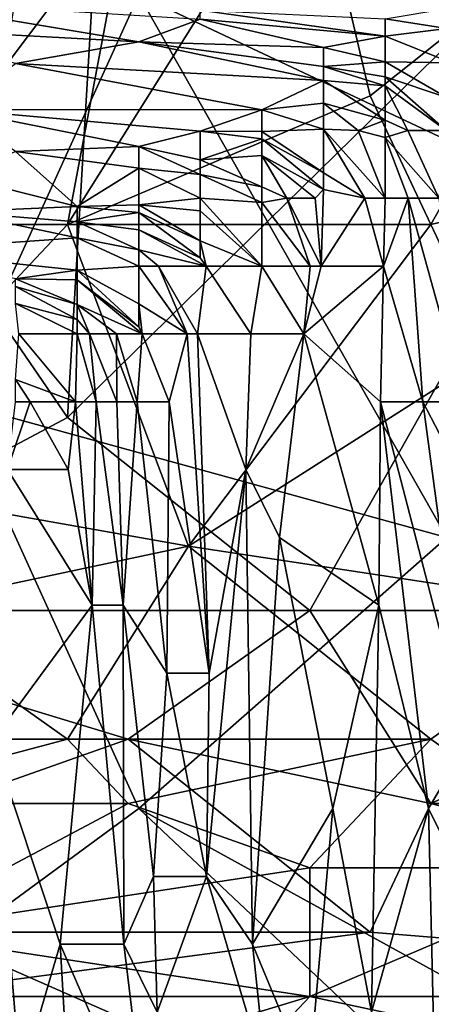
# Model space of a CAD drawing. Extents: x -0.375 to 0.375, y -0.309 to 0.309.
# Tile 20 of 226: x -0.227 to -0.213, y -0.278 to -0.244. Entities that reach past the tile are written whole.
import ezdxf

# ---------------------------------------------------------------- set-up
doc = ezdxf.new("R2010")
doc.units = 0

msp = doc.modelspace()

# ---------------------------------------------------------------- linework, layer by layer
for points in [[(-0.242089, -0.232982, 0.444728), (-0.223147, -0.221795, 0.444644), (-0.225252, -0.257594, 0.444608)], [(-0.197892, -0.230745, 0.444625), (-0.225252, -0.257594, 0.444608), (-0.223147, -0.221795, 0.444644)], [(-0.216834, -0.264306, 0.444599), (-0.225252, -0.257594, 0.444608), (-0.197892, -0.230745, 0.444625)], [(-0.216834, -0.264306, 0.444599), (-0.197892, -0.230745, 0.444625), (-0.197892, -0.264306, 0.444593)], [(-0.225252, -0.257594, 0.444608), (-0.23788, -0.264306, 0.444643), (-0.242089, -0.232982, 0.444728)], [(-0.235775, -0.237457, 0.559915), (-0.231566, -0.250882, 0.558185), (-0.223147, -0.23522, 0.562901)], [(-0.231566, -0.250882, 0.558185), (-0.223147, -0.239694, 0.562072), (-0.223147, -0.23522, 0.562901)], [(-0.225252, -0.250882, 0.559194), (-0.214729, -0.246407, 0.561664), (-0.216834, -0.237457, 0.563462)], [(-0.225252, -0.250882, 0.559194), (-0.216834, -0.237457, 0.563462), (-0.223147, -0.239694, 0.562072)], [(-0.20631, -0.239694, 0.564167), (-0.216834, -0.237457, 0.563462), (-0.214729, -0.246407, 0.561664)], [(-0.223147, -0.239694, 0.562072), (-0.231566, -0.250882, 0.558185), (-0.225252, -0.250882, 0.559194)], [(-0.214729, -0.246407, 0.561664), (-0.212624, -0.250882, 0.560695), (-0.20631, -0.239694, 0.564167)], [(-0.212624, -0.250882, 0.560695), (-0.193683, -0.246407, 0.563439), (-0.20631, -0.239694, 0.564167)], [(-0.231344, -0.243096, 0.277288), (-0.220636, -0.243742, 0.288917), (-0.222778, -0.244528, 0.269536)], [(-0.231344, -0.244061, 0.261783), (-0.231344, -0.243096, 0.277288), (-0.222778, -0.244528, 0.269536)], [(-0.229202, -0.257047, 0.449837), (-0.222778, -0.242896, 0.449816), (-0.227061, -0.242896, 0.449794)], [(-0.21207, -0.261764, 0.449867), (-0.222778, -0.242896, 0.449816), (-0.229202, -0.257047, 0.449837)], [(-0.207787, -0.249971, 0.449859), (-0.209928, -0.242896, 0.449852), (-0.222778, -0.242896, 0.449816)], [(-0.21207, -0.261764, 0.449867), (-0.207787, -0.249971, 0.449859), (-0.222778, -0.242896, 0.449816)], [(-0.220636, -0.243431, 0.29667), (-0.214212, -0.243724, 0.300547), (-0.214212, -0.24433, 0.288917)], [(-0.220636, -0.243742, 0.288917), (-0.220636, -0.243431, 0.29667), (-0.214212, -0.24433, 0.288917)], [(-0.214212, -0.243724, 0.300547), (-0.21207, -0.243367, 0.312176), (-0.21207, -0.244063, 0.300547)], [(-0.220636, -0.243742, 0.288917), (-0.216353, -0.244731, 0.277288), (-0.222778, -0.244528, 0.269536)], [(-0.220636, -0.243742, 0.288917), (-0.214212, -0.24433, 0.288917), (-0.216353, -0.244731, 0.277288)], [(-0.214212, -0.24433, 0.288917), (-0.214212, -0.243724, 0.300547), (-0.21207, -0.244063, 0.300547)], [(-0.231344, -0.244061, 0.261783), (-0.222778, -0.244528, 0.269536), (-0.227061, -0.245285, 0.250154)], [(-0.214212, -0.24433, 0.288917), (-0.21207, -0.244063, 0.300547), (-0.211908, -0.245254, 0.285041)], [(-0.216353, -0.244731, 0.277288), (-0.214212, -0.24433, 0.288917), (-0.214212, -0.245226, 0.273412)], [(-0.211908, -0.245254, 0.285041), (-0.214212, -0.245226, 0.273412), (-0.214212, -0.24433, 0.288917)], [(-0.227061, -0.245285, 0.250154), (-0.222778, -0.244528, 0.269536), (-0.216353, -0.245875, 0.257906)], [(-0.216353, -0.245383, 0.265659), (-0.222778, -0.244528, 0.269536), (-0.216353, -0.244731, 0.277288)], [(-0.216353, -0.245383, 0.265659), (-0.216353, -0.245875, 0.257906), (-0.222778, -0.244528, 0.269536)], [(-0.216353, -0.245383, 0.265659), (-0.216353, -0.244731, 0.277288), (-0.214212, -0.245226, 0.273412)], [(-0.229202, -0.246878, 0.223019), (-0.227061, -0.245285, 0.250154), (-0.218495, -0.246889, 0.238524)], [(-0.227061, -0.245285, 0.250154), (-0.216353, -0.245875, 0.257906), (-0.218495, -0.246889, 0.238524)], [(-0.214212, -0.245226, 0.273412), (-0.214212, -0.245743, 0.265659), (-0.216353, -0.245383, 0.265659)], [(-0.216353, -0.245383, 0.265659), (-0.214212, -0.245743, 0.265659), (-0.214212, -0.246053, 0.261783)], [(-0.216353, -0.245875, 0.257906), (-0.216353, -0.245383, 0.265659), (-0.214212, -0.246053, 0.261783)], [(-0.214212, -0.245226, 0.273412), (-0.211908, -0.245254, 0.285041), (-0.21207, -0.246465, 0.273412)], [(-0.214212, -0.245226, 0.273412), (-0.21207, -0.246465, 0.273412), (-0.214212, -0.245743, 0.265659)], [(-0.218495, -0.246889, 0.238524), (-0.216353, -0.245875, 0.257906), (-0.216353, -0.246664, 0.246277)], [(-0.216353, -0.246664, 0.246277), (-0.216353, -0.245875, 0.257906), (-0.214212, -0.247247, 0.250154)], [(-0.216353, -0.245875, 0.257906), (-0.214212, -0.246053, 0.261783), (-0.214212, -0.247247, 0.250154)], [(-0.21207, -0.246465, 0.273412), (-0.212089, -0.247613, 0.265659), (-0.214212, -0.245743, 0.265659)], [(-0.214212, -0.246053, 0.261783), (-0.214212, -0.245743, 0.265659), (-0.212089, -0.247613, 0.265659)], [(-0.213422, -0.247613, 0.25403), (-0.214212, -0.246053, 0.261783), (-0.212089, -0.247613, 0.265659)], [(-0.214212, -0.247247, 0.250154), (-0.214212, -0.246053, 0.261783), (-0.213422, -0.247613, 0.25403)], [(-0.225252, -0.250882, 0.559194), (-0.212624, -0.250882, 0.560695), (-0.214729, -0.246407, 0.561664)], [(-0.21052, -0.255357, 0.559529), (-0.193683, -0.246407, 0.563439), (-0.212624, -0.250882, 0.560695)], [(-0.220636, -0.24764, 0.223019), (-0.229202, -0.246878, 0.223019), (-0.218495, -0.246889, 0.238524)], [(-0.229202, -0.246878, 0.223019), (-0.220636, -0.24764, 0.223019), (-0.222778, -0.24817, 0.21139)], [(-0.222778, -0.24817, 0.21139), (-0.227061, -0.24834, 0.203637), (-0.229202, -0.246878, 0.223019)], [(-0.218495, -0.247651, 0.226895), (-0.220636, -0.24764, 0.223019), (-0.218495, -0.246889, 0.238524)], [(-0.218495, -0.246889, 0.238524), (-0.216353, -0.246664, 0.246277), (-0.216353, -0.247567, 0.234648)], [(-0.216353, -0.247567, 0.234648), (-0.218495, -0.247651, 0.226895), (-0.218495, -0.246889, 0.238524)], [(-0.215157, -0.247613, 0.242401), (-0.216353, -0.246664, 0.246277), (-0.214212, -0.247247, 0.250154)], [(-0.216353, -0.247567, 0.234648), (-0.216353, -0.246664, 0.246277), (-0.215157, -0.247613, 0.242401)], [(-0.218495, -0.247651, 0.226895), (-0.216353, -0.247567, 0.234648), (-0.216353, -0.249086, 0.223019)], [(-0.215157, -0.247613, 0.242401), (-0.214212, -0.249971, 0.237771), (-0.216353, -0.247567, 0.234648)], [(-0.214925, -0.249971, 0.230772), (-0.216353, -0.247567, 0.234648), (-0.214212, -0.249971, 0.237771)], [(-0.216353, -0.249086, 0.223019), (-0.216353, -0.247567, 0.234648), (-0.214925, -0.249971, 0.230772)], [(-0.215157, -0.247613, 0.242401), (-0.214212, -0.247247, 0.250154), (-0.214212, -0.247859, 0.246277)], [(-0.214212, -0.247859, 0.246277), (-0.214212, -0.247247, 0.250154), (-0.213422, -0.247613, 0.25403)], [(-0.220636, -0.24764, 0.223019), (-0.220636, -0.248631, 0.207513), (-0.222778, -0.24817, 0.21139)], [(-0.218495, -0.247651, 0.226895), (-0.218495, -0.247906, 0.223019), (-0.220636, -0.24764, 0.223019)], [(-0.220636, -0.248631, 0.207513), (-0.220636, -0.24764, 0.223019), (-0.218495, -0.247906, 0.223019)], [(-0.220636, -0.248631, 0.207513), (-0.218495, -0.247906, 0.223019), (-0.218495, -0.248476, 0.215266)], [(-0.218495, -0.247906, 0.223019), (-0.218495, -0.247651, 0.226895), (-0.216353, -0.249086, 0.223019)], [(-0.218495, -0.247906, 0.223019), (-0.216353, -0.249086, 0.223019), (-0.216353, -0.249668, 0.219143)], [(-0.216353, -0.249668, 0.219143), (-0.218495, -0.248476, 0.215266), (-0.218495, -0.247906, 0.223019)], [(-0.214212, -0.247859, 0.246277), (-0.214212, -0.249971, 0.237771), (-0.215157, -0.247613, 0.242401)], [(-0.214212, -0.247859, 0.246277), (-0.213422, -0.247613, 0.25403), (-0.212351, -0.249971, 0.257906)], [(-0.213413, -0.249971, 0.246277), (-0.214212, -0.247859, 0.246277), (-0.212351, -0.249971, 0.257906)], [(-0.214212, -0.249971, 0.237771), (-0.214212, -0.247859, 0.246277), (-0.213413, -0.249971, 0.246277)], [(-0.212089, -0.247613, 0.265659), (-0.212351, -0.249971, 0.257906), (-0.213422, -0.247613, 0.25403)], [(-0.227061, -0.24834, 0.203637), (-0.222778, -0.24817, 0.21139), (-0.222778, -0.248924, 0.199761)], [(-0.222778, -0.24817, 0.21139), (-0.220636, -0.248631, 0.207513), (-0.220636, -0.249141, 0.199761)], [(-0.222778, -0.248924, 0.199761), (-0.222778, -0.24817, 0.21139), (-0.220636, -0.249141, 0.199761)], [(-0.229202, -0.249182, 0.188132), (-0.227061, -0.24834, 0.203637), (-0.224919, -0.250257, 0.176502)], [(-0.227061, -0.24834, 0.203637), (-0.222778, -0.248924, 0.199761), (-0.224919, -0.250257, 0.176502)], [(-0.220636, -0.248631, 0.207513), (-0.218495, -0.248476, 0.215266), (-0.218495, -0.249577, 0.203637)], [(-0.216642, -0.249971, 0.215266), (-0.218495, -0.248476, 0.215266), (-0.216353, -0.249668, 0.219143)], [(-0.21763, -0.249971, 0.207513), (-0.218495, -0.248476, 0.215266), (-0.216642, -0.249971, 0.215266)], [(-0.218495, -0.249577, 0.203637), (-0.218495, -0.248476, 0.215266), (-0.21763, -0.249971, 0.207513)], [(-0.224919, -0.250257, 0.176502), (-0.222778, -0.248924, 0.199761), (-0.222778, -0.250198, 0.180379)], [(-0.222778, -0.248924, 0.199761), (-0.220636, -0.249141, 0.199761), (-0.220636, -0.249971, 0.188615)], [(-0.220636, -0.249971, 0.188615), (-0.222778, -0.250198, 0.180379), (-0.222778, -0.248924, 0.199761)], [(-0.220636, -0.249141, 0.199761), (-0.220636, -0.248631, 0.207513), (-0.218495, -0.249577, 0.203637)], [(-0.224919, -0.250257, 0.176502), (-0.229202, -0.250436, 0.16875), (-0.229202, -0.249182, 0.188132)], [(-0.218495, -0.249577, 0.203637), (-0.218495, -0.250111, 0.199761), (-0.220636, -0.249141, 0.199761)], [(-0.220636, -0.249971, 0.188615), (-0.220636, -0.249141, 0.199761), (-0.218495, -0.250111, 0.199761)], [(-0.216353, -0.249668, 0.219143), (-0.216353, -0.249086, 0.223019), (-0.214925, -0.249971, 0.230772)], [(-0.218495, -0.250111, 0.199761), (-0.218495, -0.249577, 0.203637), (-0.21763, -0.249971, 0.207513)], [(-0.220636, -0.249971, 0.188615), (-0.220636, -0.250407, 0.184255), (-0.222778, -0.250198, 0.180379)], [(-0.218495, -0.250111, 0.199761), (-0.218495, -0.25233, 0.190283), (-0.220636, -0.249971, 0.188615)], [(-0.220636, -0.250407, 0.184255), (-0.220636, -0.249971, 0.188615), (-0.218495, -0.25233, 0.190283)], [(-0.218495, -0.250111, 0.199761), (-0.21763, -0.249971, 0.207513), (-0.216817, -0.25233, 0.207513)], [(-0.21763, -0.249971, 0.207513), (-0.216642, -0.249971, 0.215266), (-0.216442, -0.25233, 0.21139)], [(-0.216817, -0.25233, 0.207513), (-0.21763, -0.249971, 0.207513), (-0.216442, -0.25233, 0.21139)], [(-0.216642, -0.249971, 0.215266), (-0.216353, -0.249668, 0.219143), (-0.216442, -0.25233, 0.21139)], [(-0.216442, -0.25233, 0.21139), (-0.216353, -0.249668, 0.219143), (-0.214925, -0.249971, 0.230772)], [(-0.216442, -0.25233, 0.21139), (-0.214925, -0.249971, 0.230772), (-0.21427, -0.25233, 0.234648)], [(-0.214925, -0.249971, 0.230772), (-0.214212, -0.249971, 0.237771), (-0.21427, -0.25233, 0.234648)], [(-0.214212, -0.249971, 0.237771), (-0.213413, -0.249971, 0.246277), (-0.21427, -0.25233, 0.234648)], [(-0.212901, -0.257047, 0.246277), (-0.21427, -0.25233, 0.234648), (-0.213413, -0.249971, 0.246277)], [(-0.213413, -0.249971, 0.246277), (-0.212351, -0.249971, 0.257906), (-0.211459, -0.257047, 0.261783)], [(-0.212901, -0.257047, 0.246277), (-0.213413, -0.249971, 0.246277), (-0.211459, -0.257047, 0.261783)], [(-0.229202, -0.250436, 0.16875), (-0.224919, -0.250257, 0.176502), (-0.224919, -0.250793, 0.16875)], [(-0.224919, -0.250257, 0.176502), (-0.222778, -0.250198, 0.180379), (-0.222778, -0.250461, 0.176502)], [(-0.224919, -0.250793, 0.16875), (-0.224919, -0.250257, 0.176502), (-0.222778, -0.250461, 0.176502)], [(-0.222778, -0.250198, 0.180379), (-0.220636, -0.250407, 0.184255), (-0.220636, -0.251452, 0.176502)], [(-0.222778, -0.250461, 0.176502), (-0.222778, -0.250198, 0.180379), (-0.220636, -0.251452, 0.176502)], [(-0.218495, -0.25233, 0.190283), (-0.218495, -0.250111, 0.199761), (-0.216817, -0.25233, 0.207513)], [(-0.231344, -0.251799, 0.145491), (-0.229202, -0.250436, 0.16875), (-0.224919, -0.25134, 0.160997)], [(-0.229202, -0.250436, 0.16875), (-0.224919, -0.250793, 0.16875), (-0.224919, -0.25134, 0.160997)], [(-0.224919, -0.250793, 0.16875), (-0.222778, -0.250461, 0.176502), (-0.222778, -0.251068, 0.16875)], [(-0.222778, -0.250461, 0.176502), (-0.220636, -0.251452, 0.176502), (-0.220636, -0.252044, 0.172626)], [(-0.220636, -0.252044, 0.172626), (-0.222778, -0.251068, 0.16875), (-0.222778, -0.250461, 0.176502)], [(-0.220636, -0.251452, 0.176502), (-0.220636, -0.250407, 0.184255), (-0.218495, -0.25233, 0.190283)], [(-0.225252, -0.250882, 0.559194), (-0.233671, -0.259831, 0.555718), (-0.221043, -0.262069, 0.556625)], [(-0.233671, -0.259831, 0.555718), (-0.225252, -0.250882, 0.559194), (-0.231566, -0.250882, 0.558185)], [(-0.221043, -0.262069, 0.556625), (-0.212624, -0.250882, 0.560695), (-0.225252, -0.250882, 0.559194)], [(-0.224919, -0.250793, 0.16875), (-0.222778, -0.251068, 0.16875), (-0.222778, -0.251758, 0.160997)], [(-0.224919, -0.25134, 0.160997), (-0.224919, -0.250793, 0.16875), (-0.222778, -0.251758, 0.160997)], [(-0.21052, -0.255357, 0.559529), (-0.212624, -0.250882, 0.560695), (-0.221043, -0.262069, 0.556625)], [(-0.231344, -0.251799, 0.145491), (-0.224919, -0.25134, 0.160997), (-0.224919, -0.252465, 0.145491)], [(-0.224919, -0.25134, 0.160997), (-0.222778, -0.251758, 0.160997), (-0.222778, -0.25233, 0.155747)], [(-0.222778, -0.25233, 0.155747), (-0.224919, -0.252465, 0.145491), (-0.224919, -0.25134, 0.160997)], [(-0.220436, -0.25233, 0.172626), (-0.222778, -0.251068, 0.16875), (-0.220636, -0.252044, 0.172626)], [(-0.222778, -0.251758, 0.160997), (-0.222778, -0.251068, 0.16875), (-0.220436, -0.25233, 0.172626)], [(-0.220436, -0.25233, 0.172626), (-0.220636, -0.251452, 0.176502), (-0.218495, -0.25233, 0.190283)], [(-0.220636, -0.252044, 0.172626), (-0.220636, -0.251452, 0.176502), (-0.220436, -0.25233, 0.172626)], [(-0.231344, -0.251799, 0.145491), (-0.224919, -0.252465, 0.145491), (-0.227061, -0.252768, 0.137739)], [(-0.222085, -0.25233, 0.160997), (-0.222778, -0.251758, 0.160997), (-0.220436, -0.25233, 0.172626)], [(-0.222778, -0.25233, 0.155747), (-0.222778, -0.251758, 0.160997), (-0.222085, -0.25233, 0.160997)], [(-0.222778, -0.253642, 0.149368), (-0.224919, -0.252465, 0.145491), (-0.222778, -0.25233, 0.155747)], [(-0.222778, -0.25233, 0.155747), (-0.222085, -0.25233, 0.160997), (-0.221088, -0.254689, 0.160997)], [(-0.222778, -0.253642, 0.149368), (-0.222778, -0.25233, 0.155747), (-0.221088, -0.254689, 0.160997)], [(-0.222085, -0.25233, 0.160997), (-0.220436, -0.25233, 0.172626), (-0.22073, -0.254689, 0.164873)], [(-0.221088, -0.254689, 0.160997), (-0.222085, -0.25233, 0.160997), (-0.22073, -0.254689, 0.164873)], [(-0.22073, -0.254689, 0.164873), (-0.220436, -0.25233, 0.172626), (-0.218882, -0.254689, 0.184255)], [(-0.220436, -0.25233, 0.172626), (-0.218495, -0.25233, 0.190283), (-0.218882, -0.254689, 0.184255)], [(-0.217034, -0.254689, 0.203637), (-0.218882, -0.254689, 0.184255), (-0.218495, -0.25233, 0.190283)], [(-0.218495, -0.25233, 0.190283), (-0.216817, -0.25233, 0.207513), (-0.217034, -0.254689, 0.203637)], [(-0.217034, -0.254689, 0.203637), (-0.216442, -0.25233, 0.21139), (-0.21427, -0.25233, 0.234648)], [(-0.217034, -0.254689, 0.203637), (-0.216817, -0.25233, 0.207513), (-0.216442, -0.25233, 0.21139)], [(-0.217034, -0.254689, 0.203637), (-0.21427, -0.25233, 0.234648), (-0.214373, -0.257047, 0.230772)], [(-0.214373, -0.257047, 0.230772), (-0.21427, -0.25233, 0.234648), (-0.212901, -0.257047, 0.246277)], [(-0.224919, -0.252465, 0.145491), (-0.224919, -0.252811, 0.141615), (-0.227061, -0.252768, 0.137739)], [(-0.222778, -0.253642, 0.149368), (-0.222778, -0.254442, 0.145491), (-0.224919, -0.252465, 0.145491)], [(-0.222778, -0.254442, 0.145491), (-0.224919, -0.252811, 0.141615), (-0.224919, -0.252465, 0.145491)], [(-0.227061, -0.252768, 0.137739), (-0.224919, -0.252811, 0.141615), (-0.224919, -0.253667, 0.133862)], [(-0.227061, -0.253035, 0.133862), (-0.227061, -0.252768, 0.137739), (-0.224919, -0.253667, 0.133862)], [(-0.227061, -0.253035, 0.133862), (-0.224919, -0.253667, 0.133862), (-0.224919, -0.254184, 0.129986)], [(-0.227061, -0.253629, 0.12611), (-0.227061, -0.253035, 0.133862), (-0.224919, -0.254184, 0.129986)], [(-0.224919, -0.253667, 0.133862), (-0.224919, -0.252811, 0.141615), (-0.222654, -0.254689, 0.145491)], [(-0.222654, -0.254689, 0.145491), (-0.224919, -0.252811, 0.141615), (-0.222778, -0.254442, 0.145491)], [(-0.224919, -0.254689, 0.126386), (-0.227061, -0.253629, 0.12611), (-0.224919, -0.254184, 0.129986)], [(-0.226937, -0.254689, 0.11448), (-0.227061, -0.253629, 0.12611), (-0.224919, -0.254689, 0.126386)], [(-0.223552, -0.254689, 0.137739), (-0.224919, -0.253667, 0.133862), (-0.222654, -0.254689, 0.145491)], [(-0.224487, -0.254689, 0.129986), (-0.224919, -0.253667, 0.133862), (-0.223552, -0.254689, 0.137739)], [(-0.224919, -0.254184, 0.129986), (-0.224919, -0.253667, 0.133862), (-0.224487, -0.254689, 0.129986)], [(-0.222654, -0.254689, 0.145491), (-0.222778, -0.253642, 0.149368), (-0.221088, -0.254689, 0.160997)], [(-0.222778, -0.254442, 0.145491), (-0.222778, -0.253642, 0.149368), (-0.222654, -0.254689, 0.145491)], [(-0.224919, -0.254689, 0.126386), (-0.224919, -0.254184, 0.129986), (-0.224487, -0.254689, 0.129986)], [(-0.227061, -0.256272, 0.102851), (-0.226937, -0.254689, 0.11448), (-0.224971, -0.257047, 0.118357)], [(-0.224971, -0.257047, 0.118357), (-0.226937, -0.254689, 0.11448), (-0.224919, -0.254689, 0.126386)], [(-0.224971, -0.257047, 0.118357), (-0.224919, -0.254689, 0.126386), (-0.224259, -0.257047, 0.12611)], [(-0.224919, -0.254689, 0.126386), (-0.224487, -0.254689, 0.129986), (-0.224259, -0.257047, 0.12611)], [(-0.224487, -0.254689, 0.129986), (-0.223552, -0.254689, 0.137739), (-0.223543, -0.257047, 0.133862)], [(-0.224259, -0.257047, 0.12611), (-0.224487, -0.254689, 0.129986), (-0.223543, -0.257047, 0.133862)], [(-0.223552, -0.254689, 0.137739), (-0.222654, -0.254689, 0.145491), (-0.222825, -0.257047, 0.141615)], [(-0.223543, -0.257047, 0.133862), (-0.223552, -0.254689, 0.137739), (-0.222825, -0.257047, 0.141615)], [(-0.221719, -0.257047, 0.153244), (-0.222825, -0.257047, 0.141615), (-0.222654, -0.254689, 0.145491)], [(-0.222654, -0.254689, 0.145491), (-0.221088, -0.254689, 0.160997), (-0.221719, -0.257047, 0.153244)], [(-0.221719, -0.257047, 0.153244), (-0.221088, -0.254689, 0.160997), (-0.220325, -0.266481, 0.164873)], [(-0.22073, -0.254689, 0.164873), (-0.220325, -0.266481, 0.164873), (-0.221088, -0.254689, 0.160997)], [(-0.22073, -0.254689, 0.164873), (-0.218882, -0.254689, 0.184255), (-0.219059, -0.259406, 0.180379)], [(-0.220325, -0.266481, 0.164873), (-0.22073, -0.254689, 0.164873), (-0.219059, -0.259406, 0.180379)], [(-0.219059, -0.259406, 0.180379), (-0.217034, -0.254689, 0.203637), (-0.217885, -0.261764, 0.192008)], [(-0.218882, -0.254689, 0.184255), (-0.217034, -0.254689, 0.203637), (-0.219059, -0.259406, 0.180379)], [(-0.217034, -0.254689, 0.203637), (-0.214434, -0.264123, 0.226895), (-0.217885, -0.261764, 0.192008)], [(-0.214434, -0.264123, 0.226895), (-0.217034, -0.254689, 0.203637), (-0.214373, -0.257047, 0.230772)], [(-0.221043, -0.262069, 0.556625), (-0.20631, -0.264306, 0.556817), (-0.21052, -0.255357, 0.559529)], [(-0.226554, -0.257047, 0.102851), (-0.227061, -0.256272, 0.102851), (-0.224971, -0.257047, 0.118357)], [(-0.227061, -0.257047, 0.098068), (-0.227061, -0.256272, 0.102851), (-0.226554, -0.257047, 0.102851)], [(-0.222778, -0.271198, 0.449864), (-0.21207, -0.261764, 0.449867), (-0.229202, -0.257047, 0.449837)], [(-0.229202, -0.275916, 0.449852), (-0.222778, -0.271198, 0.449864), (-0.229202, -0.257047, 0.449837)], [(-0.227342, -0.259406, 0.091222), (-0.226554, -0.257047, 0.102851), (-0.225225, -0.259406, 0.11448)], [(-0.227061, -0.257047, 0.098068), (-0.226554, -0.257047, 0.102851), (-0.227342, -0.259406, 0.091222)], [(-0.226554, -0.257047, 0.102851), (-0.224971, -0.257047, 0.118357), (-0.225225, -0.259406, 0.11448)], [(-0.224971, -0.257047, 0.118357), (-0.224394, -0.264123, 0.122233), (-0.225225, -0.259406, 0.11448)], [(-0.224971, -0.257047, 0.118357), (-0.224259, -0.257047, 0.12611), (-0.224394, -0.264123, 0.122233)], [(-0.224394, -0.264123, 0.122233), (-0.224259, -0.257047, 0.12611), (-0.223319, -0.264123, 0.133862)], [(-0.224259, -0.257047, 0.12611), (-0.223543, -0.257047, 0.133862), (-0.223319, -0.264123, 0.133862)], [(-0.223319, -0.264123, 0.133862), (-0.223543, -0.257047, 0.133862), (-0.222825, -0.257047, 0.141615)], [(-0.223319, -0.264123, 0.133862), (-0.222825, -0.257047, 0.141615), (-0.221803, -0.266481, 0.149368)], [(-0.222825, -0.257047, 0.141615), (-0.221719, -0.257047, 0.153244), (-0.221803, -0.266481, 0.149368)], [(-0.221803, -0.266481, 0.149368), (-0.221719, -0.257047, 0.153244), (-0.220325, -0.266481, 0.164873)], [(-0.214434, -0.264123, 0.226895), (-0.214373, -0.257047, 0.230772), (-0.212705, -0.271198, 0.242401)], [(-0.211321, -0.26884, 0.257906), (-0.214373, -0.257047, 0.230772), (-0.212901, -0.257047, 0.246277)], [(-0.211321, -0.26884, 0.257906), (-0.212705, -0.271198, 0.242401), (-0.214373, -0.257047, 0.230772)], [(-0.212901, -0.257047, 0.246277), (-0.211459, -0.257047, 0.261783), (-0.210454, -0.261764, 0.269536)], [(-0.212901, -0.257047, 0.246277), (-0.210454, -0.261764, 0.269536), (-0.211321, -0.26884, 0.257906)], [(-0.23788, -0.264306, 0.444643), (-0.225252, -0.257594, 0.444608), (-0.216834, -0.264306, 0.444599)], [(-0.227866, -0.26884, 0.083469), (-0.227342, -0.259406, 0.091222), (-0.224394, -0.264123, 0.122233)], [(-0.227342, -0.259406, 0.091222), (-0.225225, -0.259406, 0.11448), (-0.224394, -0.264123, 0.122233)], [(-0.220325, -0.266481, 0.164873), (-0.219059, -0.259406, 0.180379), (-0.220417, -0.273557, 0.160997)], [(-0.220417, -0.273557, 0.160997), (-0.219059, -0.259406, 0.180379), (-0.218819, -0.275916, 0.176502)], [(-0.218819, -0.275916, 0.176502), (-0.219059, -0.259406, 0.180379), (-0.217885, -0.261764, 0.192008)], [(-0.231566, -0.264306, 0.554767), (-0.221043, -0.262069, 0.556625), (-0.233671, -0.259831, 0.555718)], [(-0.222778, -0.271198, 0.449864), (-0.197079, -0.28535, 0.449928), (-0.21207, -0.261764, 0.449867)], [(-0.217885, -0.261764, 0.192008), (-0.216026, -0.271198, 0.207513), (-0.218819, -0.275916, 0.176502)], [(-0.216026, -0.271198, 0.207513), (-0.217885, -0.261764, 0.192008), (-0.214434, -0.264123, 0.226895)], [(-0.231566, -0.264306, 0.554767), (-0.225252, -0.268781, 0.553886), (-0.221043, -0.262069, 0.556625)], [(-0.225252, -0.268781, 0.553886), (-0.212624, -0.268781, 0.554767), (-0.221043, -0.262069, 0.556625)], [(-0.212624, -0.268781, 0.554767), (-0.20631, -0.264306, 0.556817), (-0.221043, -0.262069, 0.556625)], [(-0.244194, -0.268781, 0.444728), (-0.23788, -0.264306, 0.444643), (-0.223147, -0.268781, 0.444652)], [(-0.223147, -0.268781, 0.444652), (-0.23788, -0.264306, 0.444643), (-0.216834, -0.264306, 0.444599)], [(-0.233671, -0.271019, 0.552261), (-0.225252, -0.268781, 0.553886), (-0.231566, -0.264306, 0.554767)], [(-0.227866, -0.26884, 0.083469), (-0.224394, -0.264123, 0.122233), (-0.225507, -0.275916, 0.106728)], [(-0.225507, -0.275916, 0.106728), (-0.224394, -0.264123, 0.122233), (-0.223289, -0.275916, 0.129986)], [(-0.224394, -0.264123, 0.122233), (-0.223319, -0.264123, 0.133862), (-0.223289, -0.275916, 0.129986)], [(-0.223319, -0.264123, 0.133862), (-0.221803, -0.266481, 0.149368), (-0.222268, -0.273557, 0.141615)], [(-0.222268, -0.273557, 0.141615), (-0.223289, -0.275916, 0.129986), (-0.223319, -0.264123, 0.133862)], [(-0.212624, -0.271019, 0.444683), (-0.223147, -0.268781, 0.444652), (-0.216834, -0.264306, 0.444599)], [(-0.212624, -0.271019, 0.444683), (-0.216834, -0.264306, 0.444599), (-0.197892, -0.264306, 0.444593)], [(-0.216026, -0.271198, 0.207513), (-0.214434, -0.264123, 0.226895), (-0.21469, -0.278274, 0.219143)], [(-0.214434, -0.264123, 0.226895), (-0.212705, -0.271198, 0.242401), (-0.21469, -0.278274, 0.219143)], [(-0.212624, -0.271019, 0.444683), (-0.197892, -0.264306, 0.444593), (-0.181055, -0.271019, 0.44467)], [(-0.20631, -0.264306, 0.556817), (-0.212624, -0.268781, 0.554767), (-0.20631, -0.273256, 0.553059)], [(-0.222268, -0.273557, 0.141615), (-0.221803, -0.266481, 0.149368), (-0.220417, -0.273557, 0.160997)], [(-0.220417, -0.273557, 0.160997), (-0.221803, -0.266481, 0.149368), (-0.220325, -0.266481, 0.164873)], [(-0.242089, -0.275494, 0.445023), (-0.244194, -0.268781, 0.444728), (-0.223147, -0.268781, 0.444652)], [(-0.242089, -0.275494, 0.445023), (-0.223147, -0.268781, 0.444652), (-0.214729, -0.275494, 0.444921)], [(-0.233671, -0.271019, 0.552261), (-0.223147, -0.271019, 0.553136), (-0.225252, -0.268781, 0.553886)], [(-0.223147, -0.271019, 0.553136), (-0.212624, -0.268781, 0.554767), (-0.225252, -0.268781, 0.553886)], [(-0.223147, -0.271019, 0.553136), (-0.216834, -0.273256, 0.552557), (-0.212624, -0.268781, 0.554767)], [(-0.214729, -0.275494, 0.444921), (-0.223147, -0.268781, 0.444652), (-0.212624, -0.271019, 0.444683)], [(-0.212624, -0.268781, 0.554767), (-0.216834, -0.273256, 0.552557), (-0.20631, -0.273256, 0.553059)], [(-0.229262, -0.282991, 0.064088), (-0.227866, -0.26884, 0.083469), (-0.226887, -0.280633, 0.091222)], [(-0.227866, -0.26884, 0.083469), (-0.225507, -0.275916, 0.106728), (-0.226887, -0.280633, 0.091222)], [(-0.212705, -0.271198, 0.242401), (-0.211321, -0.26884, 0.257906), (-0.210372, -0.275916, 0.265659)], [(-0.231566, -0.275494, 0.55044), (-0.223147, -0.271019, 0.553136), (-0.233671, -0.271019, 0.552261)], [(-0.216834, -0.273256, 0.552557), (-0.223147, -0.271019, 0.553136), (-0.231566, -0.275494, 0.55044)], [(-0.229202, -0.275916, 0.449852), (-0.207787, -0.28535, 0.449907), (-0.222778, -0.271198, 0.449864)], [(-0.207787, -0.28535, 0.449907), (-0.197079, -0.28535, 0.449928), (-0.222778, -0.271198, 0.449864)], [(-0.216026, -0.271198, 0.207513), (-0.216862, -0.280633, 0.195884), (-0.218819, -0.275916, 0.176502)], [(-0.216862, -0.280633, 0.195884), (-0.216026, -0.271198, 0.207513), (-0.21469, -0.278274, 0.219143)], [(-0.214729, -0.275494, 0.444921), (-0.212624, -0.271019, 0.444683), (-0.187369, -0.277731, 0.445128)], [(-0.21469, -0.278274, 0.219143), (-0.212705, -0.271198, 0.242401), (-0.212487, -0.280633, 0.242401)], [(-0.212487, -0.280633, 0.242401), (-0.212705, -0.271198, 0.242401), (-0.210372, -0.275916, 0.265659)], [(-0.187369, -0.277731, 0.445128), (-0.212624, -0.271019, 0.444683), (-0.181055, -0.271019, 0.44467)], [(-0.216834, -0.277731, 0.550145), (-0.216834, -0.273256, 0.552557), (-0.231566, -0.275494, 0.55044)], [(-0.216834, -0.277731, 0.550145), (-0.20631, -0.277731, 0.550619), (-0.20631, -0.273256, 0.553059)], [(-0.216834, -0.277731, 0.550145), (-0.20631, -0.273256, 0.553059), (-0.216834, -0.273256, 0.552557)], [(-0.222268, -0.273557, 0.141615), (-0.222134, -0.278274, 0.141615), (-0.223289, -0.275916, 0.129986)], [(-0.222268, -0.273557, 0.141615), (-0.220417, -0.273557, 0.160997), (-0.222134, -0.278274, 0.141615)], [(-0.222134, -0.278274, 0.141615), (-0.220417, -0.273557, 0.160997), (-0.218327, -0.280633, 0.180379)], [(-0.218327, -0.280633, 0.180379), (-0.220417, -0.273557, 0.160997), (-0.218819, -0.275916, 0.176502)], [(-0.231566, -0.277731, 0.445174), (-0.242089, -0.275494, 0.445023), (-0.214729, -0.275494, 0.444921)], [(-0.231566, -0.277731, 0.445174), (-0.214729, -0.275494, 0.444921), (-0.187369, -0.277731, 0.445128)], [(-0.216834, -0.277731, 0.550145), (-0.231566, -0.275494, 0.55044), (-0.231566, -0.282206, 0.546413)], [(-0.222778, -0.287708, 0.449895), (-0.229202, -0.275916, 0.449852), (-0.23991, -0.287708, 0.449907)], [(-0.222778, -0.287708, 0.449895), (-0.207787, -0.28535, 0.449907), (-0.229202, -0.275916, 0.449852)], [(-0.226887, -0.280633, 0.091222), (-0.225507, -0.275916, 0.106728), (-0.224551, -0.292426, 0.11448)], [(-0.225507, -0.275916, 0.106728), (-0.223289, -0.275916, 0.129986), (-0.222435, -0.282991, 0.137739)], [(-0.225507, -0.275916, 0.106728), (-0.222435, -0.282991, 0.137739), (-0.224551, -0.292426, 0.11448)], [(-0.223289, -0.275916, 0.129986), (-0.222134, -0.278274, 0.141615), (-0.222435, -0.282991, 0.137739)], [(-0.218327, -0.280633, 0.180379), (-0.218819, -0.275916, 0.176502), (-0.216862, -0.280633, 0.195884)], [(-0.239984, -0.279969, 0.445532), (-0.231566, -0.277731, 0.445174), (-0.223147, -0.279969, 0.445461)], [(-0.223147, -0.279969, 0.445461), (-0.231566, -0.277731, 0.445174), (-0.187369, -0.277731, 0.445128)], [(-0.231566, -0.282206, 0.546413), (-0.221043, -0.282206, 0.54703), (-0.216834, -0.277731, 0.550145)], [(-0.223147, -0.279969, 0.445461), (-0.187369, -0.277731, 0.445128), (-0.174741, -0.279969, 0.445418)], [(-0.216834, -0.277731, 0.550145), (-0.221043, -0.282206, 0.54703), (-0.20631, -0.279969, 0.549172)], [(-0.216834, -0.277731, 0.550145), (-0.20631, -0.279969, 0.549172), (-0.20631, -0.277731, 0.550619)]]:
    msp.add_3dface(points)

doc.saveas('drawing.dxf')
